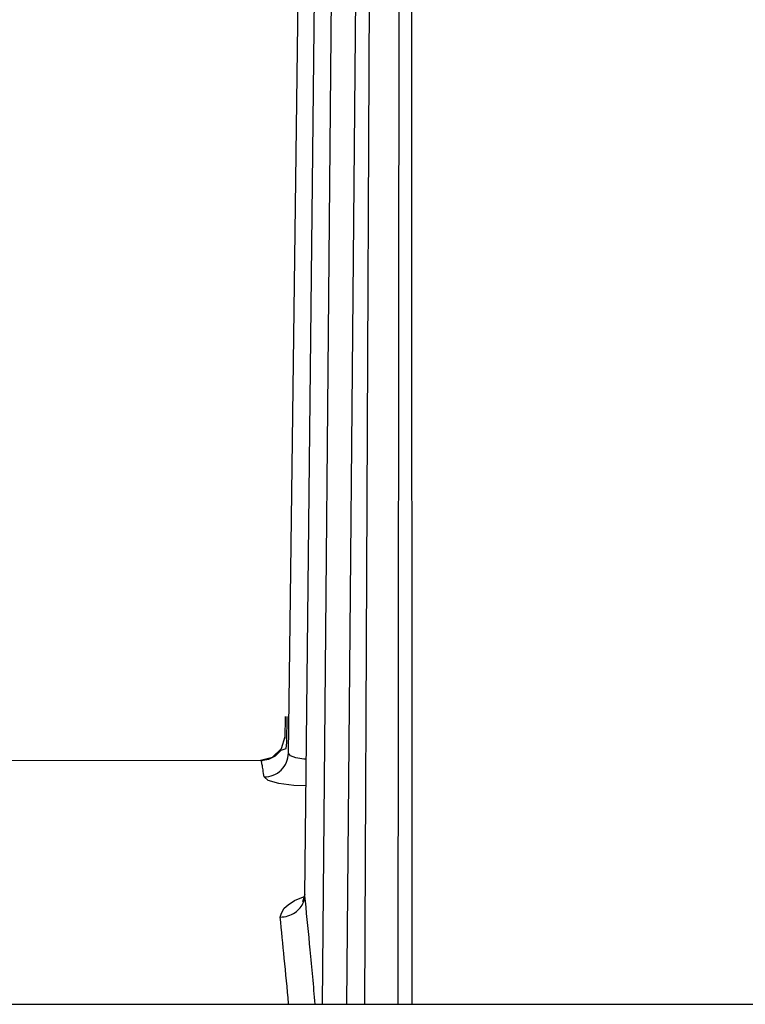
# Paper-space layout 'Sheet' of a CAD drawing. Header units: inches. Extents: x 0.2 to 10.8, y 0.2 to 8.3.
# Tile 255 of 256: x 3.1328 to 3.1922, y 7.1373 to 7.2179. Entities that reach past the tile are written whole.
import ezdxf

# ---------------------------------------------------------------- set-up
doc = ezdxf.new("R2010")
doc.units = ezdxf.units.IN
doc.header["$MEASUREMENT"] = 0
doc.layers.get('0').update_dxf_attribs({"lineweight": 5})

psp = doc.layouts.new('Sheet')

# ---------------------------------------------------------------- linework, layer by layer
at = {"color": 0, "linetype": 'ByBlock', "lineweight": -3}
for p, q in [((3.164426, 7.918555), (3.157558, 7.137269)), ((3.1646, 7.918415), (3.161024, 7.137269)), ((3.164697, 7.918306), (3.16375, 7.137269)), ((3.154814, 7.15783), (3.163939, 7.886064)), ((3.156141, 7.146148), (3.164103, 7.88606)), ((3.164919, 7.137269), (3.164847, 7.886052)), ((3.162592, 7.480646), (3.159549, 7.137269)), ((3.154519, 7.160842), (3.154496, 7.159027)), ((3.154663, 7.1587), (3.154683, 7.16084)), ((3.154234, 7.158224), (3.154541, 7.159207)), ((3.153493, 7.157516), (3.154234, 7.158224)), ((3.154597, 7.158212), (3.154663, 7.1587)), ((3.152497, 7.157256), (3.153493, 7.157516)), ((3.154192, 7.158079), (3.154597, 7.158212)), ((3.125363, 7.157256), (3.152561, 7.15723)), ((3.152561, 7.15723), (3.152584, 7.157156)), ((3.156137, 7.146258), (3.155955, 7.145661)), ((3.156141, 7.146148), (3.156138, 7.146262)), ((3.156185, 7.145712), (3.156141, 7.146148)), ((3.081363, 7.137269), (3.913363, 7.137269))]:
    psp.add_line(p, q, dxfattribs=at)
for points in [[(3.152561, 7.15723), (3.153187, 7.157331), (3.15375, 7.157624), (3.154192, 7.158079)], [(3.156261, 7.157332), (3.156048, 7.157342), (3.155391, 7.157455), (3.154967, 7.157625), (3.154814, 7.15783)], [(3.156237, 7.155153), (3.155247, 7.155192), (3.154023, 7.155352), (3.153129, 7.155583), (3.152803, 7.155886)], [(3.154124, 7.144409), (3.154216, 7.144725), (3.154453, 7.145128), (3.154761, 7.145415), (3.155302, 7.145767), (3.15602, 7.146062), (3.156098, 7.14608)]]:
    psp.add_lwpolyline(points, dxfattribs=at)
for points, knots in [([(3.152803, 7.155886), (3.153306, 7.155884), (3.154355, 7.15629), (3.154791, 7.157329), (3.154799, 7.15783)], [0, 0, 0, 0, 0.50098, 1, 1, 1, 1]), ([(3.152642, 7.156889), (3.152632, 7.15694), (3.152614, 7.15703), (3.152593, 7.157118), (3.152583, 7.157156)], [0, 0, 0, 0, 0.571498, 1, 1, 1, 1]), ([(3.152805, 7.155886), (3.152776, 7.156079), (3.152726, 7.156414), (3.152669, 7.156748), (3.152642, 7.156889)], [0, 0, 0, 0, 0.576842, 1, 1, 1, 1]), ([(3.156113, 7.14592), (3.15612, 7.145958), (3.156132, 7.146033), (3.156139, 7.14611), (3.156141, 7.146148)], [0, 0, 0, 0, 0.49774, 1, 1, 1, 1]), ([(3.154124, 7.144409), (3.15455, 7.144419), (3.155353, 7.144659), (3.155898, 7.145301), (3.156031, 7.145639)], [0, 0, 0, 0, 0.53993, 1, 1, 1, 1]), ([(3.156031, 7.145639), (3.156048, 7.145684), (3.15608, 7.145776), (3.156104, 7.145872), (3.156113, 7.14592)], [0, 0, 0, 0, 0.496009, 1, 1, 1, 1]), ([(3.15699, 7.137289), (3.156856, 7.138771), (3.156595, 7.141579), (3.156319, 7.144386), (3.156185, 7.145712)], [0, 0, 0, 0, 0.527365, 1, 1, 1, 1]), ([(3.15481, 7.137334), (3.154696, 7.138572), (3.154473, 7.140931), (3.154239, 7.143289), (3.154124, 7.144409)], [0, 0, 0, 0, 0.524708, 1, 1, 1, 1])]:
    psp.add_open_spline(points, degree=3, knots=knots, dxfattribs=at)

doc.saveas('drawing.dxf')
